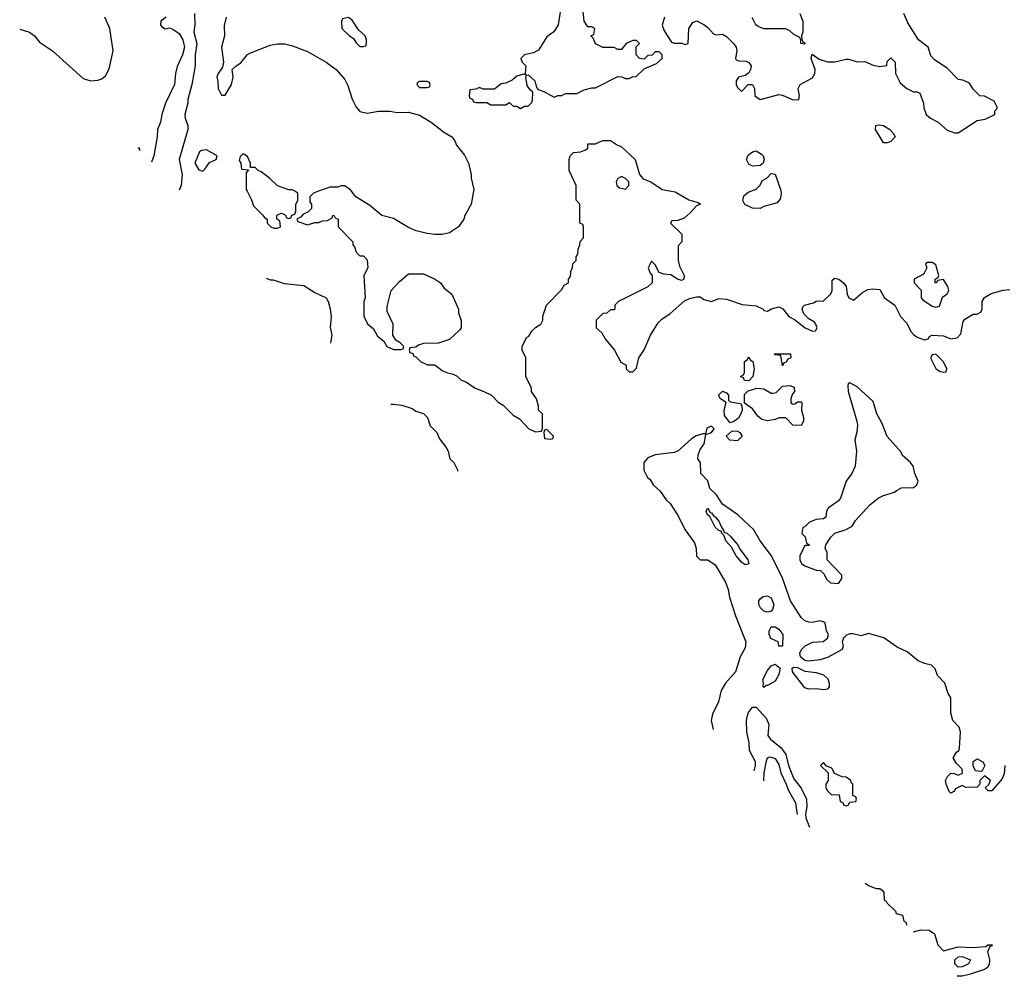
# Model space of a CAD drawing. Header units: inches. Extents: x 1793389 to 1900389, y 320802 to 470796.
# Tile 1 of 256: x 1810831 to 1816096, y 365803 to 370917. Entities that reach past the tile are written whole.
import ezdxf

# ---------------------------------------------------------------- set-up
doc = ezdxf.new("R2010")
doc.units = ezdxf.units.IN
doc.header["$MEASUREMENT"] = 0
doc.layers.add('B8316', color=7, linetype='Continuous')
doc.layers.add('B8317', color=7, linetype='Continuous')

msp = doc.modelspace()

# ---------------------------------------------------------------- linework, layer by layer
at = {"layer": 'B8316', "color": 2}
for points, elevation in [([(1812047, 370000), (1812070, 369954), (1812081, 369921), (1812130, 369874), (1812139.6, 369859.6), (1812154, 369850), (1812154, 369830), (1812174, 369810), (1812190, 369802), (1812210, 369802), (1812226, 369810), (1812222, 369842), (1812206, 369850), (1812206, 369870), (1812210, 369874), (1812230, 369882), (1812239.6, 369879.6), (1812252.7, 369872.7), (1812258, 369858), (1812270, 369854), (1812282, 369858), (1812287.3, 369872.7), (1812302, 369878), (1812307.3, 369892.7), (1812308, 369930), (1812318, 369950), (1812318, 369990), (1812302.4, 370000)], 250), ([(1812429.5, 370000), (1812402, 369990), (1812382, 369970), (1812383.6, 369943.6), (1812392, 369930), (1812391.6, 369908.4), (1812374, 369890), (1812344.7, 369875.3), (1812336.9, 369863.1), (1812314, 369850), (1812318, 369838), (1812370, 369821), (1812410, 369832), (1812430, 369832), (1812450, 369842), (1812476.4, 369843.6), (1812502, 369858), (1812506, 369870), (1812511.6, 369871.6), (1812518, 369858), (1812534, 369850), (1812534, 369810), (1812612, 369730), (1812612.7, 369712.7), (1812622, 369702), (1812630, 369674), (1812650, 369654), (1812670, 369654), (1812690, 369634), (1812692, 369590), (1812672, 369550), (1812678, 369430), (1812671.3, 369410), (1812671.6, 369331.6), (1812691.6, 369291.6), (1812723.6, 369263.6), (1812745.4, 369225.4), (1812778, 369198), (1812794, 369170), (1812830, 369154), (1812870, 369154), (1812882, 369158), (1812886, 369170), (1812866, 369190), (1812843.1, 369203.1), (1812826, 369230), (1812828, 369290), (1812796.4, 369356.4), (1812796.4, 369383.6), (1812818, 369470), (1812862, 369518), (1812910, 369558), (1812990, 369558), (1813050, 369531.3), (1813082, 369510), (1813101, 369481), (1813142, 369450), (1813178, 369370), (1813178, 369350), (1813191.6, 369308.4), (1813192, 369270), (1813183.6, 369256.4), (1813130, 369208), (1813070, 369188), (1812990, 369186), (1812963.6, 369176.4), (1812950, 369166), (1812918, 369162), (1812914, 369150), (1812918, 369138), (1812932.7, 369132.7), (1812938, 369118), (1812950, 369114), (1812974, 369090), (1813011.6, 369071.6), (1813051, 369071), (1813090, 369042), (1813114, 369030), (1813150, 369022), (1813170, 369012), (1813190, 368992), (1813219.8, 368979.8), (1813266.4, 368946.4), (1813314, 368930), (1813354, 368910), (1813390, 368872), (1813416.9, 368856.9), (1813470, 368802), (1813503.6, 368783.6), (1813554, 368730), (1813590, 368714), (1813622, 368718), (1813626, 368730), (1813626, 368810), (1813606, 368830), (1813606, 368850), (1813595.3, 368890), (1813568, 368930), (1813567.3, 368947.3), (1813538, 369010), (1813538, 369110), (1813518, 369150), (1813518, 369170), (1813542, 369218), (1813554.6, 369225.4), (1813568.9, 369251.1), (1813588.9, 369271.1), (1813618, 369290), (1813628, 369310), (1813628.9, 369331.1), (1813648, 369390), (1813730, 369474), (1813743.1, 369496.9), (1813766, 369510), (1813766, 369530), (1813776.4, 369543.6), (1813778, 369570), (1813787.3, 369592.7), (1813788.4, 369611.6), (1813806, 369630), (1813806, 369650), (1813816.4, 369663.6), (1813818, 369690), (1813827.3, 369712.7), (1813828.4, 369731.6), (1813846, 369750), (1813846, 369810), (1813842, 369822), (1813826, 369830), (1813826, 369930), (1813807.3, 369952.7), (1813806.5, 370000)], 250), ([(1813257.2, 370000), (1813246, 369930), (1813211.3, 369870), (1813206, 369850), (1813178, 369810), (1813130, 369778), (1813090, 369768.7), (1813051.1, 369768.9), (1813010, 369774), (1812951.1, 369788.9), (1812910, 369805.2), (1812830, 369854), (1812768, 369870), (1812703.1, 369923.1), (1812629.1, 369969.1), (1812605.6, 370000)], 250), ([(1814316.4, 370000), (1814336.1, 369996.1), (1814410, 369953.4), (1814459.6, 369939.6), (1814471.3, 369930), (1814450, 369922), (1814416.2, 369883.8), (1814383.6, 369856.4), (1814350, 369842.7), (1814318, 369842), (1814312, 369830), (1814372, 369770), (1814371.3, 369730), (1814352.7, 369707.3), (1814351.3, 369630), (1814359.8, 369599.8), (1814384.7, 369550), (1814382, 369530), (1814370, 369522), (1814349.1, 369529.1), (1814313.2, 369553.2), (1814276.4, 369556.4), (1814250, 369566), (1814230, 369606), (1814210, 369626), (1814192, 369590), (1814202, 369562), (1814214, 369550), (1814214, 369510), (1814190, 369488), (1814034, 369410), (1814014, 369390), (1814014, 369370), (1814010, 369366), (1813990, 369366), (1813971.6, 369348.4), (1813950, 369346), (1813914, 369310), (1813914, 369270), (1813943.6, 369243.6), (1813962, 369210), (1814012, 369150), (1814045.4, 369085.4), (1814074, 369070), (1814074, 369050), (1814090, 369034), (1814110, 369034), (1814130, 369054), (1814142, 369110), (1814170, 369152), (1814204, 369230), (1814244.5, 369295.5), (1814264.5, 369315.5), (1814310, 369346), (1814386, 369414), (1814412.9, 369427.1), (1814450, 369434.8), (1814470, 369434.8), (1814490, 369420.7), (1814530, 369410.8), (1814570, 369426), (1814610, 369422), (1814695.2, 369395.2), (1814770, 369388), (1814806, 369370), (1814810, 369362), (1814830, 369358), (1814851.3, 369371.3), (1814890, 369382), (1814911.1, 369371.1), (1814944.7, 369330), (1814974, 369314), (1815032, 369270), (1815070, 369252), (1815087.3, 369252.7), (1815095.3, 369270), (1815088, 369290), (1815080.4, 369300.4), (1815050, 369318), (1815024.7, 369344.7), (1815015.3, 369370), (1815018, 369382), (1815028.4, 369391.6), (1815076.4, 369403.6), (1815090, 369411.3), (1815130, 369414), (1815168.9, 369451.1), (1815175.3, 369470), (1815175.3, 369524.7), (1815190, 369536), (1815211.3, 369530), (1815236, 369510), (1815251, 369490), (1815256, 369450), (1815264.7, 369430), (1815290, 369418), (1815340.2, 369459.8), (1815366.3, 369473.7), (1815390, 369478.8), (1815430, 369474), (1815456, 369430), (1815510.6, 369390), (1815540.7, 369330), (1815574, 369294), (1815596.3, 369250), (1815610, 369234), (1815630, 369219.1), (1815670, 369204.7), (1815688.4, 369211.6), (1815696.4, 369223.6), (1815708.9, 369231.1), (1815770, 369226), (1815810.7, 369210.7), (1815844.5, 369215.5), (1815863.3, 369236.7), (1815876, 369304), (1815884.1, 369315.9), (1815930, 369342), (1815950, 369342), (1815970, 369354), (1815978, 369370), (1815978, 369410), (1815990, 369431.3), (1816026.3, 369453.7), (1816090, 369471), (1816124.7, 369475.3)], 250), ([(1814900.8, 370000), (1814902.8, 369990), (1814898.8, 369961.2), (1814882, 369938), (1814810, 369918), (1814790, 369908), (1814750, 369909.2), (1814709, 369929), (1814698, 369950), (1814704, 369976), (1814725.6, 369994.4), (1814740.5, 370000)], 250), ([(1812150, 369535), (1812170, 369526.8), (1812186, 369526), (1812246.4, 369506.4), (1812350, 369496), (1812410, 369458), (1812470.8, 369430.8), (1812481, 369410), (1812490.7, 369370.7), (1812496, 369330), (1812491.1, 369271.1), (1812501, 369230), (1812494, 369190), (1812493.2, 369188.3)], 246), ([(1812816.6, 368861.5), (1812830, 368861), (1812875.3, 368855.3), (1812930, 368838), (1812950, 368824.7), (1812990.9, 368810.9), (1813012, 368790), (1813026.4, 368746.4), (1813062, 368710), (1813076.9, 368676.9), (1813112, 368630), (1813122, 368610), (1813132, 368570), (1813152, 368550), (1813172, 368510), (1813172, 368502.4)], 246), ([(1816098, 366930), (1816094.6, 366885.4), (1816083.1, 366856.9), (1816030, 366794), (1816010, 366794), (1815994, 366810), (1816012.7, 366827.3), (1816022, 366850), (1815990, 366874), (1815966, 366850), (1815966, 366830), (1815950, 366814), (1815890, 366812), (1815870, 366822), (1815835.3, 366804.7), (1815826, 366790), (1815810, 366782), (1815802, 366790), (1815784.7, 366830), (1815782, 366850), (1815792, 366870), (1815810, 366888), (1815827.3, 366887.3), (1815850, 366878), (1815872, 366888), (1815870.9, 366910.9), (1815839.6, 366939.6), (1815822, 366970), (1815839.6, 367000.4), (1815852, 367010), (1815856.9, 367023.1), (1815861, 367110), (1815854.8, 367134.8), (1815821, 367170), (1815810.9, 367210.9), (1815810.7, 367290.7), (1815795.3, 367315.3), (1815777.3, 367370), (1815738.8, 367410), (1815727.1, 367447.1), (1815706.4, 367466.4), (1815670, 367474.8), (1815636, 367490), (1815576.7, 367536.7), (1815522.4, 367562.4), (1815452.3, 367612.3), (1815370, 367636), (1815330, 367622), (1815286.3, 367633.7), (1815270, 367634), (1815252.9, 367627.1), (1815235.3, 367610), (1815228.9, 367591.1), (1815234, 367570), (1815228.7, 367550), (1815150, 367507.3), (1815110, 367494), (1815050, 367488.2), (1815030, 367490.8), (1815005.5, 367510), (1815002, 367530), (1815010.8, 367550), (1815031, 367570), (1815070, 367589.2), (1815127.1, 367592.9), (1815151.3, 367610), (1815156, 367630), (1815146, 367650), (1815138, 367690), (1815130, 367698), (1815110, 367702.8), (1815070, 367694.9), (1815050, 367696.4), (1815030, 367703), (1815010, 367720.7), (1814953, 367810), (1814910.4, 367930.4), (1814850.7, 368050), (1814790.4, 368130.4), (1814757.3, 368190), (1814671, 368270), (1814590, 368326), (1814556.8, 368376.8), (1814522, 368410), (1814510, 368452), (1814474, 368490), (1814471.6, 368548.4), (1814458, 368570), (1814458.8, 368590), (1814470, 368619), (1814490.6, 368649.4), (1814501, 368699), (1814530.6, 368709.4), (1814544.7, 368730), (1814530, 368744.7), (1814506.3, 368733.7), (1814498, 368702), (1814483.6, 368703.6), (1814447.7, 368692.3), (1814423.3, 368676.7), (1814350, 368610.7), (1814330, 368602.8), (1814228.9, 368591.1), (1814190, 368574), (1814168, 368550), (1814168.4, 368508.4), (1814188, 368470), (1814200.4, 368460.4), (1814218, 368430), (1814256.5, 368396.5), (1814288.7, 368350), (1814308.7, 368330), (1814349, 368270), (1814389, 368190), (1814440.2, 368120.2), (1814449.2, 368090), (1814450, 368048), (1814469.2, 368029.2), (1814510, 368028.7), (1814550, 368002), (1814605.2, 367910), (1814619, 367870), (1814626, 367830), (1814659.3, 367730), (1814714, 367590), (1814710, 367558), (1814683.7, 367510), (1814658, 367430), (1814605.2, 367370), (1814582, 367330), (1814568.7, 367270), (1814535.3, 367204.7), (1814529.4, 367170), (1814538.6, 367121.7)], 246), ([(1814757.7, 366900.3), (1814766.3, 366930), (1814766, 366950), (1814734.3, 367010), (1814731.6, 367050), (1814718.7, 367110), (1814717, 367170), (1814720.9, 367190), (1814727.6, 367212.4), (1814750, 367242), (1814770, 367242), (1814822.5, 367182.5), (1814837.3, 367150), (1814830.8, 367090), (1814846, 367070), (1814903.7, 367023.7), (1814927.6, 366987.6), (1814942.7, 366930), (1814970, 366859.1), (1815010, 366807.7), (1815038.7, 366750), (1815040.3, 366710), (1815033.7, 366670), (1815034.9, 366650), (1815054.8, 366600.2)], 242), ([(1814809.4, 366848.1), (1814812, 366890), (1814824.7, 366955.3), (1814830, 366971.3), (1814843.2, 366976.8), (1814870, 366966.8), (1814890, 366934.8), (1814901.3, 366890), (1814930, 366830.7), (1814939.5, 366799.5), (1814978.7, 366730), (1814988.6, 366667.1)], 238), ([(1815351.5, 366300.4), (1815370, 366288), (1815410, 366271.3), (1815430, 366272), (1815443.6, 366263.6), (1815452, 366250), (1815454, 366210), (1815464.7, 366204.7), (1815470, 366194), (1815514, 366150), (1815518, 366138), (1815552, 366130), (1815558, 366098), (1815572, 366090), (1815573.4, 366076.2)], 242), ([(1815609.7, 366039.6), (1815649.3, 366050.7), (1815694, 366050), (1815722, 366030), (1815741, 365970), (1815770, 365938), (1815850, 365960.3), (1815930, 365956.3), (1815998, 365962), (1816008.4, 365971.6), (1816031.6, 365971.6), (1816030, 365966), (1816018, 365962), (1816006.4, 365933.6), (1816017.6, 365890), (1816015.1, 365864.9), (1816006.8, 365850), (1815990, 365839.5), (1815907.7, 365812.2), (1815870, 365803.6), (1815844.2, 365802.6)], 242)]:
    msp.add_lwpolyline(points, dxfattribs=dict(at, elevation=elevation))
for points, elevation in [([(1815710, 369618), (1815682, 369618), (1815674, 369610), (1815682, 369590), (1815671.6, 369568.4), (1815663.6, 369556.4), (1815614, 369530), (1815614, 369510), (1815650.7, 369470.7), (1815651, 369430), (1815659.8, 369419.8), (1815710, 369384.9), (1815730, 369380.7), (1815750, 369386), (1815766, 369434), (1815790, 369452), (1815799, 369470), (1815794, 369490), (1815770, 369528), (1815738, 369522), (1815734, 369510), (1815726, 369510), (1815726, 369530), (1815742, 369538), (1815746, 369550), (1815730, 369606)], 254), ([(1814730, 368986), (1814707.3, 368987.3), (1814702, 369002), (1814686, 369010), (1814702, 369018), (1814706, 369030), (1814706, 369090), (1814722, 369098), (1814730, 369114), (1814738, 369098), (1814752, 369090), (1814758, 369050), (1814752, 369010)], 246), ([(1814910, 369066), (1814902, 369122), (1814870, 369126), (1814866, 369130), (1814952, 369130), (1814954, 369110), (1814938, 369102), (1814930, 369086), (1814918, 369082)], 246), ([(1815730, 369128), (1815710, 369126), (1815702, 369110), (1815730, 369052), (1815750, 369038), (1815770, 369032), (1815786, 369034), (1815788, 369050), (1815770, 369088)], 250), ([(1814962, 368862), (1814976.4, 368863.6), (1814990, 368874), (1815010, 368874), (1815014, 368870), (1815012, 368830), (1815022, 368790), (1815022, 368770), (1815010, 368748), (1814966, 368750), (1814928.4, 368788.4), (1814890, 368789), (1814870, 368779.3), (1814830, 368772), (1814800.1, 368780.1), (1814777.5, 368797.5), (1814750, 368837.2), (1814707.3, 368867.3), (1814707.3, 368912.7), (1814727.3, 368932.7), (1814773.2, 368946.8), (1814810, 368942.8), (1814850, 368920.7), (1814859.3, 368920.7), (1814876, 368924), (1814910, 368958), (1814950, 368962), (1814971.6, 368951.6), (1814974, 368930), (1814963.6, 368916.4), (1814954, 368890), (1814954, 368870)], 246), ([(1815270, 368975.3), (1815262, 368970), (1815259.6, 368960.4), (1815262, 368930), (1815308.2, 368770), (1815310.4, 368750), (1815308.1, 368711.9), (1815297.3, 368670), (1815306, 368610), (1815298.8, 368530), (1815280.7, 368490), (1815250.5, 368449.5), (1815220.5, 368359.5), (1815210, 368345.2), (1815154.4, 368305.6), (1815144.7, 368290), (1815142, 368258), (1815130, 368248.7), (1815090, 368244), (1815054, 368230), (1815030, 368206), (1815018, 368202), (1815014, 368170), (1815031.6, 368151.6), (1815038, 368118), (1815054, 368110), (1815050, 368106), (1815030, 368106), (1815002, 368050), (1815002, 368030), (1815012, 368010), (1815030, 367998), (1815090, 367974), (1815112.7, 367972.7), (1815132.7, 367952.7), (1815145.4, 367925.4), (1815166.4, 367906.4), (1815210, 367902), (1815228, 367930), (1815227.3, 367947.3), (1815148, 368030), (1815148, 368070), (1815138, 368090), (1815142, 368110), (1815168, 368150), (1815190, 368171.3), (1815250, 368191), (1815282, 368210), (1815300.2, 368239.8), (1815376.6, 368323.4), (1815421.7, 368358.3), (1815450, 368374), (1815509.1, 368390.9), (1815519.3, 368400.7), (1815546.6, 368413.4), (1815610, 368416), (1815628.7, 368430), (1815635.3, 368450), (1815618, 368490), (1815608.7, 368530), (1815595.3, 368550), (1815550, 368588), (1815544, 368604), (1815470, 368688.7), (1815441.5, 368761.5), (1815415.1, 368810), (1815394.9, 368874.9), (1815310, 368954)], 250), ([(1814630, 368762), (1814600.1, 368800.1), (1814598, 368830), (1814608, 368870), (1814578, 368890), (1814568.7, 368910), (1814588.7, 368931.3), (1814610, 368922), (1814622, 368910), (1814622, 368882), (1814630, 368874), (1814684.7, 368864.7), (1814692.7, 368852.7), (1814694.8, 368830), (1814688, 368810), (1814674, 368786), (1814650, 368768)], 246), ([(1813650, 368726), (1813638, 368722), (1813634, 368710), (1813638, 368678), (1813670, 368674), (1813682, 368678), (1813686, 368690)], 250), ([(1814670, 368666), (1814628.4, 368668.4), (1814608, 368690), (1814640.4, 368719.6), (1814670, 368718), (1814682, 368710), (1814694, 368690)], 246), ([(1814710, 368002.7), (1814690, 368016), (1814662, 368050), (1814637.6, 368097.6), (1814607.6, 368130), (1814597.5, 368157.5), (1814586, 368170), (1814582, 368182), (1814570, 368186), (1814550, 368204.5), (1814521.2, 368261.2), (1814509.8, 368269.7), (1814502.7, 368290), (1814510, 368304.7), (1814522.8, 368282.8), (1814530, 368281), (1814542, 368262), (1814550, 368259.1), (1814570, 368236.3), (1814583, 368203), (1814596, 368184), (1814596, 368176), (1814610, 368173), (1814630, 368155.5), (1814670.3, 368110.3), (1814684.1, 368084.1), (1814724, 368030), (1814730, 368008)], 242), ([(1814830, 367748.7), (1814810, 367754), (1814792.1, 367772.1), (1814782.7, 367790), (1814782.7, 367810), (1814790, 367821), (1814807, 367833), (1814830, 367837.3), (1814850, 367826), (1814864, 367790), (1814856.8, 367763.2), (1814850, 367755.3)], 242), ([(1814890, 367568), (1814886, 367590), (1814848.4, 367608.4), (1814838, 367630), (1814838, 367650), (1814850, 367671.3), (1814870, 367671), (1814890, 367658), (1814911.3, 367630), (1814910, 367568)], 242), ([(1814810, 367346), (1814806, 367350), (1814808, 367372), (1814804, 367390), (1814830, 367438), (1814850, 367462), (1814870, 367471.3), (1814898, 367450), (1814890, 367415.3), (1814870, 367381.2), (1814830, 367358), (1814822, 367358)], 242), ([(1815130, 367333.3), (1815090, 367339.7), (1815050, 367336.9), (1815030, 367344.2), (1814963.6, 367430), (1814961.2, 367450), (1814970, 367454.9), (1814990, 367454.3), (1815030, 367433.8), (1815090, 367427.4), (1815130, 367413.7), (1815152.3, 367392.3), (1815160.3, 367370), (1815159.3, 367350), (1815150, 367338)], 242), ([(1815130, 366946), (1815114, 366930), (1815154, 366890), (1815154, 366850), (1815142, 366830), (1815142, 366810), (1815150, 366794), (1815170, 366774), (1815212.7, 366772.7), (1815218, 366738), (1815232.7, 366732.7), (1815238, 366718), (1815250, 366714), (1815262, 366718), (1815270, 366734), (1815302, 366738), (1815306, 366750), (1815302, 366762), (1815286, 366770), (1815286, 366830), (1815278, 366838), (1815275.3, 366850), (1815250, 366868), (1815228.4, 366868.4), (1815187.3, 366887.3), (1815178, 366910), (1815170, 366918), (1815146, 366926)], 246), ([(1815970, 366898), (1815942, 366902), (1815928.7, 366928.7), (1815929, 366951), (1815950, 366964.7), (1815982, 366950), (1815991.3, 366930), (1815978, 366902)], 246), ([(1815850, 365851.6), (1815831.6, 365870), (1815831.8, 365890), (1815850, 365906.4), (1815870, 365908.5), (1815914.8, 365890), (1815904.9, 365870), (1815890, 365862), (1815870, 365853)], 238)]:
    msp.add_lwpolyline(points, close=True, dxfattribs=dict(at, elevation=elevation))
at = {"layer": 'B8317', "color": 2}
for points, elevation in [([(1813722.8, 370970), (1813711, 370890), (1813687.9, 370852.1), (1813650, 370825.2), (1813605.5, 370754.5), (1813579.3, 370740.7), (1813530, 370728.7), (1813511.3, 370710), (1813518, 370690), (1813538, 370670), (1813534, 370630), (1813538, 370622), (1813526, 370626), (1813490, 370615.3), (1813465.4, 370594.6), (1813430, 370578), (1813406.4, 370573.6), (1813370, 370546), (1813310, 370546), (1813290, 370555.3), (1813270, 370546), (1813238, 370542), (1813234, 370510), (1813238, 370498), (1813252.7, 370492.7), (1813258, 370478), (1813270, 370474), (1813330, 370474), (1813350, 370462), (1813430, 370462), (1813450, 370474), (1813470, 370454), (1813490, 370454), (1813510, 370442), (1813530, 370454), (1813550, 370454), (1813570, 370474), (1813574, 370486), (1813575.3, 370530), (1813561.2, 370541.2), (1813545.2, 370565.2), (1813538, 370610), (1813540.4, 370619.6), (1813550, 370622), (1813586, 370590), (1813594.8, 370554.8), (1813603.5, 370543.5), (1813633.7, 370533.7), (1813690, 370502), (1813708.4, 370511.6), (1813730, 370512), (1813750, 370522), (1813810, 370522), (1813850, 370542), (1813890, 370552), (1813910, 370552), (1814030, 370614), (1814051.6, 370611.6), (1814070, 370602), (1814090, 370602), (1814108.4, 370611.6), (1814127.3, 370612.7), (1814170, 370654), (1814236.4, 370683.6), (1814266, 370710), (1814266, 370730), (1814250, 370746), (1814230, 370746), (1814212.7, 370727.3), (1814190, 370726), (1814170, 370706), (1814146, 370710), (1814128, 370730), (1814128, 370772), (1814146, 370790), (1814130, 370806), (1814110, 370806), (1814074, 370790), (1814050, 370758), (1814030, 370758), (1814010, 370768), (1813950, 370768), (1813910, 370788), (1813898, 370818), (1813886, 370830), (1813902, 370838), (1813906, 370870), (1813890, 370878), (1813870, 370878), (1813849.4, 370909.4), (1813839, 371010)], 254), ([(1811765.5, 370950), (1811768, 370890), (1811762.4, 370850), (1811778, 370790), (1811768.9, 370730), (1811770.4, 370670), (1811752.7, 370570), (1811730.7, 370490.7), (1811730.6, 370470), (1811714.8, 370410), (1811716, 370390), (1811730.7, 370350.7), (1811730.7, 370330), (1811684.9, 370170), (1811700.7, 370090), (1811694, 370030), (1811684.6, 370005.2)], 246), ([(1814278.8, 370930), (1814267.3, 370887.3), (1814276.8, 370856.8), (1814316.9, 370796.9), (1814330, 370791), (1814371, 370791), (1814390, 370784.7), (1814406, 370790), (1814409.3, 370870.7), (1814430, 370902), (1814450, 370911.3), (1814490, 370891.3), (1814510, 370876), (1814540.7, 370840.7), (1814555.3, 370835.3), (1814590, 370838.8), (1814610, 370826.8), (1814650, 370787.3), (1814661.6, 370770), (1814666, 370750), (1814658.8, 370710), (1814662.5, 370702.5), (1814676.8, 370696.8), (1814715.4, 370695.4), (1814730, 370688), (1814743.1, 370670), (1814739.5, 370650), (1814730, 370632.7), (1814710, 370618), (1814674, 370610), (1814662, 370590), (1814662, 370570), (1814670, 370554), (1814690, 370534), (1814726, 370570), (1814750, 370571), (1814761, 370550), (1814762.8, 370510), (1814790, 370490.7), (1814890, 370516.3), (1814910, 370514), (1814962, 370490), (1814992, 370488), (1814998, 370490), (1815001.2, 370510), (1814993.2, 370550), (1815005.2, 370570), (1815070, 370606.8), (1815082.7, 370630), (1815085.2, 370650), (1815064, 370710), (1815068, 370732), (1815106.8, 370706.8), (1815150, 370691), (1815190, 370691), (1815250, 370706), (1815265.4, 370705.4), (1815310, 370692), (1815350, 370694), (1815394.4, 370674.4), (1815430, 370666), (1815467.3, 370672.7), (1815470, 370694), (1815490, 370714), (1815512, 370690), (1815514, 370630), (1815539.6, 370579.6), (1815574, 370550), (1815610, 370532), (1815630, 370531.3), (1815643.6, 370523.6), (1815664.7, 370470), (1815665.4, 370445.4), (1815678, 370410), (1815702, 370390), (1815742, 370370), (1815790, 370326), (1815830, 370311.3), (1815850, 370312), (1815950, 370378), (1815994, 370386), (1816046, 370410), (1816046, 370430), (1816058, 370442), (1816058, 370450), (1816042, 370482), (1815990, 370508), (1815966, 370510), (1815930, 370546), (1815910, 370578), (1815874.6, 370594.6), (1815850, 370598), (1815790, 370658), (1815722, 370702), (1815704, 370724), (1815688, 370770), (1815638, 370810), (1815580.2, 370900.2), (1815558, 370950)], 254), ([(1815002, 370950), (1815018, 370910), (1815018, 370850), (1815012, 370830), (1815012.7, 370812.7), (1815018, 370798), (1815030, 370794), (1815030, 370786), (1815008.7, 370790), (1815008, 370808), (1815002, 370822), (1814970, 370838), (1814950, 370858), (1814927.3, 370867.3), (1814810, 370869), (1814780.2, 370880.2), (1814768, 370890), (1814748.4, 370928.4)], 254), ([(1810831.4, 370867.2), (1810884.7, 370850), (1810910, 370830.6), (1810936.7, 370796.7), (1811007.7, 370750), (1811170, 370602.4), (1811210, 370590.3), (1811250, 370593.7), (1811270, 370600.4), (1811290, 370616.3), (1811310, 370654), (1811331.2, 370750), (1811312.8, 370870), (1811286.9, 370930)], 242), ([(1811614, 370930), (1811586.8, 370910), (1811584.9, 370890), (1811590, 370881), (1811610, 370868), (1811630, 370874), (1811650, 370866.8), (1811683.4, 370843.4), (1811704.4, 370810), (1811712.2, 370770), (1811702.4, 370730), (1811673, 370667), (1811664.6, 370630), (1811659.5, 370570), (1811610.4, 370470), (1811590.6, 370410), (1811583.8, 370370), (1811568.8, 370330), (1811566.5, 370290), (1811549.1, 370190), (1811536.7, 370154.6)], 242), ([(1811934.8, 370930), (1811925.4, 370885.4), (1811926.8, 370830), (1811911, 370770), (1811921, 370690), (1811916, 370664), (1811892, 370630), (1811886, 370610), (1811891.6, 370588.4), (1811892, 370550), (1811910, 370514), (1811930, 370514), (1811964, 370570), (1811973.2, 370610), (1811968, 370650), (1811988, 370670), (1812013.8, 370686.2), (1812049.6, 370730.4), (1812061.2, 370738.8), (1812170, 370780.7), (1812210, 370787.3), (1812247.1, 370787.1), (1812290, 370777.3), (1812370, 370746.8), (1812470, 370690.8), (1812522.8, 370650), (1812570, 370598), (1812585.8, 370565.8), (1812610, 370492), (1812631, 370450), (1812650, 370426), (1812690, 370417.3), (1812750, 370427.3), (1812810, 370427.3), (1812850, 370420.7), (1812910, 370422), (1812970, 370406.8), (1813031.3, 370370), (1813096.9, 370316.9), (1813142, 370290), (1813158, 370270), (1813166.4, 370246.4), (1813210, 370192), (1813230.8, 370150), (1813246, 370090), (1813246, 370070), (1813258.8, 370010), (1813257.2, 370000)], 250), ([(1813806.5, 370000), (1813806, 370030), (1813768.7, 370110), (1813768.7, 370170), (1813775.3, 370190), (1813793.2, 370206.8), (1813830, 370211), (1813859.3, 370220.7), (1813868.7, 370230), (1813870, 370254), (1813910, 370254), (1813950, 370271.3), (1813990, 370271.3), (1814022, 370250), (1814050, 370238), (1814122.8, 370170), (1814144.9, 370090), (1814165.5, 370065.5), (1814206, 370050), (1814266, 370010), (1814316.4, 370000)], 250), ([(1811475.4, 370216.6), (1811470, 370232), (1811463, 370229.1)], 238), ([(1812302.4, 370000), (1812290, 370008), (1812270, 370008), (1812210, 370028), (1812168, 370070), (1812123.1, 370103.1), (1812106, 370110), (1812090, 370126), (1812066, 370126), (1812066, 370150), (1812050, 370186), (1812030, 370198), (1812022, 370198), (1812010, 370186), (1812004.7, 370164.7), (1812014, 370150), (1812018, 370118), (1812054, 370114), (1812042, 370098), (1812042, 370010), (1812047, 370000)], 250), ([(1814740.5, 370000), (1814769.1, 370010.9), (1814788, 370030), (1814803.1, 370056.9), (1814828.4, 370071.6), (1814850, 370094), (1814870, 370092), (1814898.8, 370010), (1814900.8, 370000)], 250), ([(1812605.6, 370000), (1812598, 370010), (1812568.4, 370028.4), (1812550, 370028.7), (1812530, 370022), (1812490, 370022), (1812429.5, 370000)], 250)]:
    msp.add_lwpolyline(points, dxfattribs=dict(at, elevation=elevation))
for points, elevation in [([(1812590, 370928), (1812558, 370922), (1812552.7, 370907.3), (1812554, 370870), (1812594, 370830), (1812616.9, 370816.9), (1812630, 370794), (1812650, 370774), (1812670, 370774), (1812682, 370778), (1812686, 370790), (1812686, 370810), (1812678, 370830), (1812643.1, 370863.1), (1812610, 370915.3)], 254), ([(1813010, 370586), (1812970, 370586), (1812958, 370582), (1812954, 370570), (1812970, 370554), (1813010, 370554), (1813022, 370558), (1813026, 370570), (1813022, 370582)], 254), ([(1815450, 370258), (1815408, 370330), (1815409.3, 370350.7), (1815425.2, 370354.8), (1815450, 370350.8), (1815484.7, 370330), (1815502, 370310), (1815512, 370290), (1815490, 370266), (1815470, 370258)], 250), ([(1811830, 370221.2), (1811802.8, 370217.2), (1811792, 370210), (1811768, 370150), (1811790, 370114.8), (1811810, 370107.7), (1811822, 370118), (1811845.6, 370154.4), (1811882, 370170), (1811888, 370190)], 250), ([(1814750, 370133.2), (1814730, 370145.2), (1814717.2, 370170), (1814726.6, 370193.4), (1814750, 370211.3), (1814770, 370216), (1814798.5, 370198.5), (1814806, 370190), (1814811.3, 370168.7), (1814806, 370150), (1814790, 370137.2)], 250), ([(1814050, 370079), (1814030, 370068), (1814021, 370050), (1814024.7, 370030), (1814038, 370018), (1814070, 370011.3), (1814088.7, 370030), (1814088.7, 370050), (1814070, 370068.7)], 250)]:
    msp.add_lwpolyline(points, close=True, dxfattribs=dict(at, elevation=elevation))

doc.saveas('drawing.dxf')
